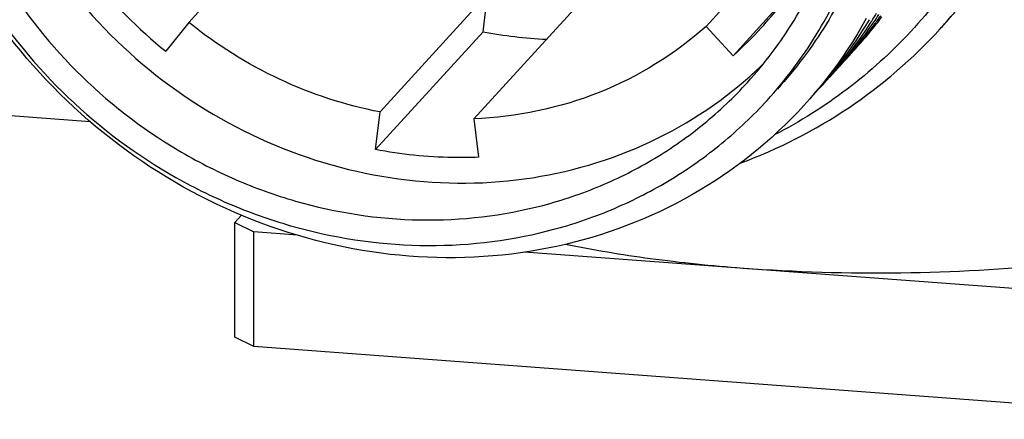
# Model space of a CAD drawing. Header units: millimetres. Extents: x 0 to 420, y 0 to 297.
# Tile 18 of 42: x 164 to 179, y 101 to 107. Entities that reach past the tile are written whole.
import ezdxf

# ---------------------------------------------------------------- set-up
doc = ezdxf.new("R2010")
doc.units = ezdxf.units.MM
doc.header["$LTSCALE"] = 23.1
doc.layers.add('COMPONENTS', color=7, linetype='CONTINUOUS')

msp = doc.modelspace()

# ---------------------------------------------------------------- linework, layer by layer
at = {"layer": 'COMPONENTS', "color": 7, "linetype": 'CONTINUOUS'}
for p, q in [((168.51415, 108.89866), (166.89812, 107.12407)), ((175.58769, 108.06341), (174.67738, 107.0638)), ((171.39099, 107.54984), (169.77495, 105.77526)), ((171.32278, 106.98408), (171.39099, 107.54984)), ((175.88365, 107.50128), (175.08361, 106.62275)), ((172.80254, 107.44451), (171.1865, 105.66992)), ((166.89812, 107.12407), (166.55151, 106.68885)), ((175.08361, 106.62275), (174.67738, 107.0638)), ((177.16834, 107.14351), (177.1609, 107.13187)), ((171.32278, 106.98408), (169.70674, 105.2095)), ((165.41656, 105.62703), (159.37858, 106.0776)), ((169.70674, 105.2095), (169.77495, 105.77526)), ((171.1865, 105.66992), (171.2549, 105.09398)), ((167.58931, 104.10975), (167.69161, 104.22209)), ((167.58959, 102.38522), (167.58931, 104.10975)), ((167.58931, 104.10975), (167.87534, 103.96996)), ((167.87563, 102.24543), (167.87534, 103.96996)), ((168.53124, 103.92101), (167.87534, 103.96996)), ((182.58279, 102.87246), (171.94913, 103.66596)), ((167.87563, 102.24543), (167.58959, 102.38522)), ((182.58308, 101.14793), (167.87563, 102.24543))]:
    msp.add_line(p, q, dxfattribs=at)
for centre, radius, start, end in [((171.18174, 112.39079), 7.34515, 218.419052, 230.92182), ((171.17301, 110.98873), 5.86146, 317.68649, 326.389095), ((171.34375, 110.85884), 6.90866, 327.467484, 328.621791), ((171.51323, 111.01142), 6.88623, 325.648182, 326.818093), ((171.80166, 111.35531), 6.90436, 321.91511, 323.090765), ((171.67383, 111.17248), 6.87571, 324.184191, 324.956717), ((171.21959, 110.67259), 6.87505, 316.817691, 329.323248), ((171.34067, 110.86165), 6.91276, 316.832667, 327.346971), ((171.5121, 111.01267), 6.88787, 316.785491, 325.644844), ((171.66071, 111.18261), 6.89228, 316.827729, 323.772002), ((171.81269, 111.34656), 6.89028, 316.515266, 321.915871), ((171.67166, 111.17404), 6.87838, 323.775664, 324.184212), ((172.60346, 112.12171), 7.56667, 317.675058, 318.43758), ((172.60277, 113.64719), 6.78494, 259.125897, 267.271874), ((171.18099, 110.98324), 5.85187, 311.828371, 317.67361), ((171.21892, 110.94915), 6.20087, 310.772337, 314.193882)]:
    msp.add_arc(centre, radius, start, end, dxfattribs=at)
for points, knots in [([(178.24868, 107.08269), (178.50855, 107.36808), (178.98607, 107.98076), (179.55486, 108.99985), (179.96596, 110.09994), (180.29412, 111.64907), (180.27065, 113.6803), (179.67982, 115.64135), (178.90111, 117.08922), (178.17015, 118.09957), (177.31009, 119.00746), (176.01888, 120.05403), (174.17766, 121.02337), (172.55236, 121.37827), (171.7409, 121.43882)], [0, 0, 0, 0, 0.05971653, 0.11962644, 0.17990576, 0.24069806, 0.36385199, 0.48959557, 0.55341141, 0.61758361, 0.68194647, 0.74632013, 0.87410779, 1, 1, 1, 1]), ([(178.2651, 107.10171), (178.51983, 107.389), (178.98701, 108.00456), (179.54079, 109.02514), (179.93785, 110.12423), (180.24905, 111.66909), (180.20855, 113.68989), (179.6078, 115.63711), (178.82526, 117.07341), (178.09349, 118.07505), (177.23454, 118.97472), (175.94703, 120.01147), (174.11395, 120.97145), (172.49746, 121.32314), (171.6904, 121.38337)], [0, 0, 0, 0, 0.05970958, 0.11962653, 0.17992294, 0.24073795, 0.36394134, 0.48971309, 0.5535294, 0.61769424, 0.68204304, 0.74639768, 0.87414395, 1, 1, 1, 1]), ([(171.54593, 120.91588), (172.44438, 120.84884), (174.24322, 120.41709), (176.61465, 118.98519), (178.4613, 116.91259), (179.40896, 114.80705), (179.74142, 113.0346), (179.77349, 111.69915), (179.58653, 110.39001), (179.18486, 109.14184), (178.57853, 107.98853), (177.78344, 106.96149), (176.82152, 106.089), (176.08763, 105.62689), (175.70378, 105.42894)], [0, 0, 0, 0, 0.12646676, 0.25471361, 0.38321572, 0.51034995, 0.5732296, 0.63543783, 0.69699682, 0.75799822, 0.81859378, 0.87897982, 0.9393759, 1, 1, 1, 1]), ([(163.51307, 112.14126), (163.51318, 111.46698), (163.71768, 110.09815), (164.58537, 108.20591), (165.94207, 106.59894), (167.67613, 105.41004), (169.64649, 104.73671), (171.69297, 104.63856), (173.64333, 105.12806), (174.77717, 105.82954), (175.26843, 106.25317)], [0, 0, 0, 0, 0.1243824, 0.25118708, 0.37941148, 0.50761724, 0.6343721, 0.75868467, 0.88033687, 1, 1, 1, 1]), ([(177.46732, 110.67059), (177.46873, 110.25004), (177.3978, 109.41183), (177.06605, 108.20228), (176.52146, 107.0847), (176.02528, 106.42348), (175.74967, 106.12078)], [0, 0, 0, 0, 0.25384526, 0.50454239, 0.75289947, 1, 1, 1, 1]), ([(175.29848, 106.21938), (175.56089, 106.50757), (176.03333, 107.1369), (176.55355, 108.1997), (176.87143, 109.34991), (176.9415, 110.14701), (176.94143, 110.54697)], [0, 0, 0, 0, 0.24721721, 0.4956453, 0.74631792, 1, 1, 1, 1]), ([(175.59424, 105.95008), (175.87123, 106.25427), (176.36992, 106.91858), (176.91904, 108.04041), (177.25458, 109.25452), (177.32854, 110.09591), (177.32847, 110.51809)], [0, 0, 0, 0, 0.24721721, 0.4956453, 0.74631792, 1, 1, 1, 1]), ([(163.27134, 109.6897), (163.44339, 109.07487), (163.95581, 107.87871), (165.14939, 106.33619), (166.43813, 105.33112), (167.58948, 104.74177), (168.79172, 104.30832), (170.36373, 104.06536), (171.931, 104.24816), (173.09779, 104.64364), (173.91346, 105.05692), (174.65688, 105.5803), (175.09589, 105.9969), (175.29848, 106.21938)], [0, 0, 0, 0, 0.1267368, 0.25494323, 0.38340434, 0.44745252, 0.51110075, 0.63650202, 0.75940559, 0.82012069, 0.8803639, 0.94026983, 1, 1, 1, 1]), ([(177.0871, 107.18385), (176.74114, 106.55731), (175.84441, 105.40262), (174.02372, 104.17183), (171.88632, 103.54295), (169.61743, 103.56507), (167.4051, 104.22994), (165.42863, 105.47963), (163.84856, 107.21029), (163.13831, 108.60714), (162.88848, 109.33437)], [0, 0, 0, 0, 0.11950946, 0.23944202, 0.36128138, 0.48585609, 0.61310321, 0.7421457, 0.87159938, 1, 1, 1, 1]), ([(162.97419, 109.36098), (163.17497, 108.72784), (163.74623, 107.50213), (165.02831, 105.93327), (166.38913, 104.92033), (167.59564, 104.33245), (168.8505, 103.9052), (170.48434, 103.67797), (172.10747, 103.8859), (173.31482, 104.30606), (174.15888, 104.73998), (174.92866, 105.28604), (175.38389, 105.71907), (175.59424, 105.95008)], [0, 0, 0, 0, 0.12699303, 0.2553078, 0.38374743, 0.44774734, 0.51133527, 0.63661919, 0.75944, 0.82012993, 0.88036132, 0.94026574, 1, 1, 1, 1]), ([(169.77495, 105.77526), (169.25384, 105.87527), (168.22776, 106.2111), (167.3147, 106.78595), (166.89812, 107.12407)], [0, 0, 0, 0, 0.49722898, 1, 1, 1, 1]), ([(174.67738, 107.0638), (174.20809, 106.6438), (173.10007, 105.96049), (171.82791, 105.6973), (171.1865, 105.66992)], [0, 0, 0, 0, 0.49520366, 1, 1, 1, 1]), ([(175.19175, 105.00484), (175.76398, 105.21751), (176.85885, 105.77587), (177.78991, 106.57895), (178.19779, 107.02681)], [0, 0, 0, 0, 0.5019356, 1, 1, 1, 1]), ([(171.2549, 105.09398), (171.12622, 105.08848), (170.60799, 105.08168), (170.08911, 105.13612), (169.70674, 105.2095)], [0, 0, 0, 0, 0.24856857, 1, 1, 1, 1]), ([(175.22907, 103.42121), (174.76379, 103.45593), (173.87021, 103.54706), (172.98376, 103.69384), (172.5616, 103.78123)], [0, 0, 0, 0, 0.51974873, 1, 1, 1, 1]), ([(179.9533, 103.48257), (179.17413, 103.40226), (177.59778, 103.3167), (176.01993, 103.36219), (175.22907, 103.42121)], [0, 0, 0, 0, 0.49690131, 1, 1, 1, 1])]:
    msp.add_open_spline(points, degree=3, knots=knots, dxfattribs=at)

doc.saveas('drawing.dxf')
